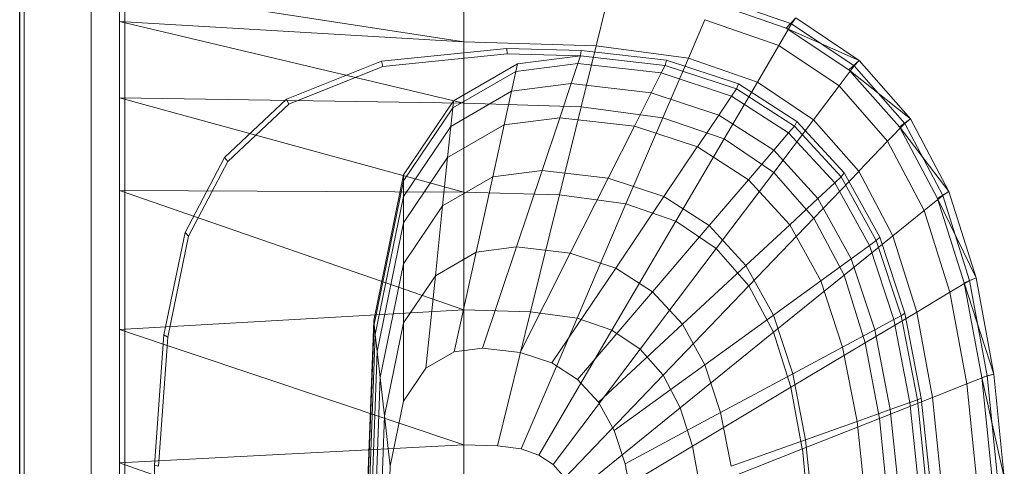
# Model space of a CAD drawing. Header units: metres. Extents: x 397.7 to 427.5, y 12.7 to 28.4.
# Tile 32 of 138: x 404.437 to 404.731, y 26.572 to 26.705. Entities that reach past the tile are written whole.
import ezdxf

# ---------------------------------------------------------------- set-up
doc = ezdxf.new("R2010")
doc.units = ezdxf.units.M
for name, color, linetype, lineweight in [('02_MOBILIARIO', 7, 'Continuous', 18), ('A-DETL-____-MBND', 7, 'Continuous', 18), ('A-GENM-____-OTLN', 7, 'Continuous', 18), ('A-WALL-____-MCUT', 7, 'Continuous', 25), ('A-WALL-____-OTLN', 7, 'Continuous', 25)]:
    doc.layers.add(name, color=color, linetype=linetype, lineweight=lineweight)

# ---------------------------------------------------------------- blocks, each defined once
blk = doc.blocks.new('Family - Rentamans P3-156598-06_CLI_AIGUA_P3')
at = {"layer": 'A-DETL-____-MBND', "color": 253, "true_color": 0xaaaaaa}
for p, q in [((0, 0.36146), (0, 0.00406)), ((0, 0.35983), (0, 0.35008)), ((0, 0.35983), (0.10273, 0.34405)), ((0.10273, 0.35585), (0.10273, 0.34405)), ((0.19894, 0.34814), (0.17596, 0.35605)), ((0.2005, 0.34941), (0.17751, 0.35738)), ((0.14508, 0.3546), (0.1422, 0.34287)), ((0, 0.35008), (0, 0.32734)), ((0.10273, 0.34405), (0, 0.35008)), ((0, 0.35008), (0.10273, 0.32574)), ((0.16971, 0.33917), (0.17461, 0.35061)), ((0.19671, 0.34296), (0.17461, 0.35061)), ((0.19894, 0.34814), (0.20176, 0.35121)), ((0.2005, 0.34941), (0.20176, 0.35121)), ((0.22069, 0.33849), (0.20176, 0.35121)), ((0.19671, 0.34296), (0.2005, 0.34941)), ((0.21762, 0.33569), (0.19894, 0.34814)), ((0.22069, 0.33849), (0.19894, 0.34814)), ((0.21918, 0.33686), (0.2005, 0.34941)), ((0.10273, 0.34405), (0.10273, 0.32574)), ((0.1422, 0.34287), (0.10273, 0.34405)), ((0.07816, 0.33823), (0.11557, 0.34199)), ((0.11557, 0.34199), (0.13769, 0.34144)), ((0.11566, 0.34041), (0.11557, 0.34199)), ((0.13755, 0.33987), (0.13769, 0.34144)), ((0.13769, 0.34144), (0.16318, 0.33856)), ((0.1422, 0.34287), (0.13772, 0.3247)), ((0.16971, 0.33917), (0.1422, 0.34287)), ((0.1903, 0.33203), (0.19671, 0.34296)), ((0.21467, 0.33089), (0.19671, 0.34296)), ((0.04977, 0.3269), (0.07816, 0.33823)), ((0.07861, 0.33669), (0.07816, 0.33823)), ((0.07861, 0.33669), (0.11566, 0.34041)), ((0.11566, 0.34041), (0.13755, 0.33987)), ((0.11875, 0.33749), (0.13755, 0.33987)), ((0.13678, 0.33756), (0.13755, 0.33987)), ((0.13755, 0.33987), (0.1628, 0.33702)), ((0.16971, 0.33917), (0.1621, 0.32141)), ((0.1628, 0.33702), (0.16318, 0.33856)), ((0.16318, 0.33856), (0.18466, 0.33146)), ((0.1903, 0.33203), (0.16971, 0.33917)), ((0.21762, 0.33569), (0.22069, 0.33849)), ((0.21918, 0.33686), (0.22069, 0.33849)), ((0.23596, 0.32112), (0.22069, 0.33849)), ((0.05051, 0.32548), (0.07861, 0.33669)), ((0.09941, 0.32432), (0.11825, 0.33522)), ((0.09963, 0.32643), (0.11875, 0.33749)), ((0.11825, 0.33522), (0.11696, 0.32931)), ((0.11825, 0.33522), (0.13678, 0.33756)), ((0.11875, 0.33749), (0.11825, 0.33522)), ((0.13476, 0.33156), (0.13678, 0.33756)), ((0.13678, 0.33756), (0.16165, 0.33475)), ((0.16165, 0.33475), (0.1628, 0.33702)), ((0.1628, 0.33702), (0.18406, 0.32998)), ((0.21467, 0.33089), (0.21918, 0.33686)), ((0.2327, 0.31866), (0.21762, 0.33569)), ((0.23596, 0.32112), (0.21762, 0.33569)), ((0.23426, 0.31971), (0.21918, 0.33686)), ((0.15867, 0.32886), (0.16165, 0.33475)), ((0.16165, 0.33475), (0.1826, 0.32782)), ((0.18036, 0.31508), (0.1903, 0.33203)), ((0.20704, 0.32079), (0.1903, 0.33203)), ((0.09884, 0.31884), (0.11696, 0.32931)), ((0.11696, 0.32931), (0.11476, 0.31932)), ((0.11696, 0.32931), (0.13476, 0.33156)), ((0.13135, 0.32141), (0.13476, 0.33156)), ((0.13476, 0.33156), (0.15867, 0.32886)), ((0.1826, 0.32782), (0.18406, 0.32998)), ((0.18406, 0.32998), (0.18466, 0.33146)), ((0.18406, 0.32998), (0.20135, 0.31889)), ((0.18466, 0.33146), (0.20212, 0.32026)), ((0.20704, 0.32079), (0.21467, 0.33089)), ((0.22917, 0.3144), (0.21467, 0.33089)), ((0, 0.32734), (0, 0.29972)), ((0.10273, 0.32574), (0, 0.32734)), ((0, 0.32734), (0.10273, 0.29924)), ((0.03136, 0.30959), (0.04977, 0.3269)), ((0.05051, 0.32548), (0.04977, 0.3269)), ((0.08473, 0.30435), (0.09963, 0.32643)), ((0.09941, 0.32432), (0.09963, 0.32643)), ((0.15363, 0.3189), (0.15867, 0.32886)), ((0.15867, 0.32886), (0.17881, 0.3222)), ((0.17881, 0.3222), (0.1826, 0.32782)), ((0.1826, 0.32782), (0.19963, 0.31689)), ((0.03228, 0.30834), (0.05051, 0.32548)), ((0.08473, 0.30256), (0.09941, 0.32432)), ((0.09941, 0.32432), (0.09884, 0.31884)), ((0.10273, 0.32574), (0.10273, 0.29924)), ((0.13772, 0.3247), (0.10273, 0.32574)), ((0.13772, 0.3247), (0.13123, 0.29839)), ((0.1621, 0.32141), (0.13772, 0.3247)), ((0.11476, 0.31932), (0.13135, 0.32141)), ((0.12606, 0.30567), (0.13135, 0.32141)), ((0.13135, 0.32141), (0.15363, 0.3189)), ((0.1621, 0.32141), (0.1511, 0.29571)), ((0.18036, 0.31508), (0.1621, 0.32141)), ((0.1724, 0.31269), (0.17881, 0.3222)), ((0.17881, 0.3222), (0.19518, 0.3117)), ((0.19519, 0.30512), (0.20704, 0.32079)), ((0.20135, 0.31889), (0.20212, 0.32026)), ((0.20212, 0.32026), (0.21621, 0.30495)), ((0.22054, 0.30543), (0.20704, 0.32079)), ((0.2327, 0.31866), (0.23596, 0.32112)), ((0.23426, 0.31971), (0.23596, 0.32112)), ((0.24746, 0.29938), (0.23596, 0.32112)), ((0.08473, 0.29792), (0.09884, 0.31884)), ((0.09788, 0.30955), (0.11476, 0.31932)), ((0.09884, 0.31884), (0.09788, 0.30955)), ((0.11476, 0.31932), (0.11135, 0.30381)), ((0.14581, 0.30344), (0.15363, 0.3189)), ((0.15363, 0.3189), (0.1724, 0.31269)), ((0.19963, 0.31689), (0.20135, 0.31889)), ((0.20135, 0.31889), (0.2153, 0.30374)), ((0.22917, 0.3144), (0.23426, 0.31971)), ((0.24405, 0.29737), (0.2327, 0.31866)), ((0.24746, 0.29938), (0.2327, 0.31866)), ((0.24562, 0.29825), (0.23426, 0.31971)), ((0.18036, 0.31508), (0.16597, 0.29056)), ((0.19519, 0.30512), (0.18036, 0.31508)), ((0.19518, 0.3117), (0.19963, 0.31689)), ((0.19963, 0.31689), (0.21338, 0.30196)), ((0.22054, 0.30543), (0.22917, 0.3144)), ((0.24008, 0.29377), (0.22917, 0.3144)), ((0.16244, 0.29794), (0.17239, 0.31269)), ((0.1724, 0.31269), (0.18765, 0.3029)), ((0.18765, 0.3029), (0.19518, 0.3117)), ((0.19518, 0.3117), (0.20839, 0.29735)), ((0.01958, 0.28716), (0.03136, 0.30959)), ((0.03228, 0.30834), (0.03136, 0.30959)), ((0.08473, 0.29006), (0.09788, 0.30955)), ((0.09788, 0.30955), (0.09638, 0.29516)), ((0.02062, 0.28613), (0.03228, 0.30834)), ((0.11135, 0.30381), (0.12606, 0.30567)), ((0.1184, 0.28289), (0.12606, 0.30567)), ((0.12606, 0.30567), (0.14581, 0.30344)), ((0.07584, 0.26096), (0.08473, 0.30435)), ((0.08473, 0.30256), (0.08473, 0.30435)), ((0.09638, 0.29516), (0.11135, 0.30381)), ((0.11135, 0.30381), (0.10642, 0.28138)), ((0.13449, 0.28107), (0.14581, 0.30344)), ((0.14581, 0.30344), (0.16244, 0.29794)), ((0.17596, 0.28926), (0.18765, 0.3029)), ((0.17806, 0.28244), (0.19519, 0.30512)), ((0.18765, 0.3029), (0.19996, 0.28953)), ((0.20717, 0.2915), (0.19519, 0.30512)), ((0.20717, 0.2915), (0.22054, 0.30542)), ((0.21338, 0.30196), (0.2153, 0.30374)), ((0.2153, 0.30374), (0.21621, 0.30495)), ((0.2153, 0.30374), (0.2258, 0.28478)), ((0.21621, 0.30495), (0.22681, 0.2858)), ((0.23071, 0.2862), (0.22054, 0.30543)), ((0, 0.29972), (0, 0.2583)), ((0.10273, 0.29924), (0, 0.29972)), ((0, 0.29972), (0.10273, 0.26415)), ((0.07598, 0.25981), (0.08473, 0.30256)), ((0.08473, 0.29792), (0.08473, 0.30256)), ((0.20839, 0.29735), (0.21338, 0.30196)), ((0.21338, 0.30196), (0.22372, 0.28328)), ((0.07631, 0.25683), (0.08473, 0.29792)), ((0.08473, 0.29792), (0.08473, 0.29006)), ((0.10273, 0.29924), (0.10273, 0.26415)), ((0.13123, 0.29839), (0.10273, 0.29924)), ((0.13123, 0.29839), (0.12265, 0.26356)), ((0.1511, 0.29571), (0.13123, 0.29839)), ((0.14804, 0.27659), (0.16244, 0.29794)), ((0.16244, 0.29794), (0.17596, 0.28926)), ((0.19996, 0.28953), (0.20839, 0.29735)), ((0.20839, 0.29735), (0.21834, 0.27939)), ((0.24008, 0.29377), (0.24562, 0.29825)), ((0.24405, 0.29737), (0.24746, 0.29938)), ((0.25202, 0.27221), (0.24405, 0.29737)), ((0.25554, 0.27371), (0.24405, 0.29737)), ((0.24562, 0.29825), (0.24746, 0.29938)), ((0.25359, 0.2729), (0.24562, 0.29825)), ((0.25554, 0.27371), (0.24746, 0.29938)), ((0.08473, 0.27788), (0.09638, 0.29516)), ((0.09638, 0.29516), (0.09423, 0.27433)), ((0.1511, 0.29571), (0.13653, 0.26169)), ((0.1511, 0.29571), (0.16597, 0.29056)), ((0.23071, 0.2862), (0.24008, 0.29377)), ((0.24775, 0.26941), (0.24008, 0.29377)), ((0.18781, 0.27134), (0.20717, 0.2915)), ((0.21618, 0.27446), (0.20717, 0.2915)), ((0.07689, 0.25177), (0.08473, 0.29006)), ((0.08473, 0.29006), (0.08473, 0.27788)), ((0.16597, 0.29056), (0.14692, 0.25809)), ((0.15906, 0.26952), (0.17596, 0.28926)), ((0.16597, 0.29056), (0.17805, 0.28244)), ((0.17596, 0.28926), (0.18688, 0.27741)), ((0.18688, 0.27741), (0.19996, 0.28953)), ((0.19996, 0.28953), (0.20923, 0.2728)), ((0.01327, 0.25673), (0.01958, 0.28716)), ((0.01437, 0.25599), (0.02062, 0.28613)), ((0.02062, 0.28613), (0.01958, 0.28716)), ((0.21618, 0.27446), (0.23071, 0.2862)), ((0.2258, 0.28478), (0.22681, 0.2858)), ((0.22681, 0.2858), (0.23426, 0.26319)), ((0.23785, 0.2635), (0.23071, 0.2862)), ((0.10642, 0.28138), (0.1184, 0.28289)), ((0.10826, 0.25273), (0.1184, 0.28289)), ((0.1184, 0.28289), (0.13449, 0.28107)), ((0.17805, 0.28244), (0.15537, 0.25241)), ((0.17805, 0.28244), (0.18781, 0.27134)), ((0.21834, 0.27939), (0.22372, 0.28328)), ((0.22372, 0.28328), (0.2258, 0.28478)), ((0.22372, 0.28328), (0.23099, 0.26122)), ((0.2258, 0.28478), (0.23317, 0.26239)), ((0.09423, 0.27433), (0.10642, 0.28138)), ((0.10642, 0.28138), (0.09989, 0.25167)), ((0.1195, 0.25146), (0.13449, 0.28107)), ((0.13449, 0.28107), (0.14804, 0.27659)), ((0.20923, 0.2728), (0.21834, 0.27939)), ((0.21834, 0.27939), (0.22533, 0.25818)), ((0.07778, 0.24394), (0.08473, 0.27788)), ((0.08473, 0.27788), (0.08473, 0.26025)), ((0.12897, 0.24833), (0.14804, 0.27659)), ((0.14804, 0.27659), (0.15906, 0.26952)), ((0.16795, 0.25986), (0.18688, 0.27741)), ((0.18688, 0.27741), (0.19509, 0.26258)), ((0.08473, 0.26025), (0.09423, 0.27433)), ((0.09423, 0.27433), (0.09137, 0.24674)), ((0.19515, 0.25746), (0.21618, 0.27446)), ((0.22251, 0.25433), (0.21618, 0.27446)), ((0.25202, 0.27221), (0.25554, 0.27371)), ((0.25359, 0.2729), (0.25554, 0.27371)), ((0.26089, 0.24493), (0.25554, 0.27371)), ((0.18781, 0.27134), (0.16218, 0.24466)), ((0.18781, 0.27134), (0.19515, 0.25746)), ((0.19509, 0.26258), (0.20923, 0.2728)), ((0.20923, 0.2728), (0.21574, 0.25304)), ((0.24775, 0.26941), (0.25359, 0.2729)), ((0.2573, 0.24402), (0.25202, 0.27221)), ((0.26089, 0.24493), (0.25202, 0.27221)), ((0.25887, 0.24449), (0.25359, 0.2729)), ((0.13667, 0.24339), (0.15906, 0.26952)), ((0.15906, 0.26952), (0.16795, 0.25986)), ((0.23785, 0.2635), (0.24775, 0.26941)), ((0.25282, 0.2421), (0.24775, 0.26941)), ((0.10273, 0.26415), (0, 0.2583)), ((0.10273, 0.26415), (0.10273, 0.22395)), ((0.12264, 0.26356), (0.10273, 0.26415)), ((0.12264, 0.26356), (0.11281, 0.22365)), ((0.11983, 0.2227), (0.13653, 0.26169)), ((0.12264, 0.26356), (0.13653, 0.26169)), ((0.13653, 0.26169), (0.14692, 0.25809)), ((0.17464, 0.24778), (0.19509, 0.26258)), ((0.19509, 0.26258), (0.20086, 0.24506)), ((0.22251, 0.25433), (0.23785, 0.2635)), ((0.23099, 0.26122), (0.23317, 0.26239)), ((0.23317, 0.26239), (0.23426, 0.26319)), ((0.23317, 0.26239), (0.23806, 0.23729)), ((0.23426, 0.26319), (0.23919, 0.23784)), ((0.24258, 0.23805), (0.23785, 0.2635)), ((0.07287, 0.18276), (0.07584, 0.26096)), ((0.07304, 0.18276), (0.07598, 0.25981)), ((0.07598, 0.25981), (0.07584, 0.26096)), ((0.07631, 0.25683), (0.07598, 0.25981)), ((0.07907, 0.2326), (0.08473, 0.26025)), ((0.08473, 0.26025), (0.08473, 0.23691)), ((0.14288, 0.23664), (0.16795, 0.25986)), ((0.16795, 0.25986), (0.17464, 0.24778)), ((0.22533, 0.25818), (0.23099, 0.26122)), ((0.23099, 0.26122), (0.2358, 0.23649)), ((0, 0.2583), (0, 0.2185)), ((0, 0.2583), (0.10273, 0.22395)), ((0.01046, 0.21786), (0.01327, 0.25673)), ((0.01159, 0.21751), (0.01437, 0.25599)), ((0.01437, 0.25599), (0.01327, 0.25673)), ((0.074, 0.19601), (0.07631, 0.25683)), ((0.07689, 0.25177), (0.07631, 0.25683)), ((0.14692, 0.25809), (0.12509, 0.22088)), ((0.14692, 0.25809), (0.15537, 0.25241)), ((0.19515, 0.25746), (0.16731, 0.23496)), ((0.19515, 0.25746), (0.20031, 0.24107)), ((0.21574, 0.25304), (0.22533, 0.25818)), ((0.22533, 0.25818), (0.22995, 0.23441)), ((0.09989, 0.25167), (0.10826, 0.25273)), ((0.10826, 0.25273), (0.1195, 0.25146)), ((0.20031, 0.24107), (0.22251, 0.25433)), ((0.20086, 0.24506), (0.21574, 0.25304)), ((0.21574, 0.25304), (0.22004, 0.23089)), ((0.2267, 0.23178), (0.22251, 0.25433)), ((0.07426, 0.18276), (0.07689, 0.25177)), ((0.07689, 0.25177), (0.07778, 0.24394)), ((0.09137, 0.24674), (0.09989, 0.25167)), ((0.1195, 0.25146), (0.12897, 0.24833)), ((0.15537, 0.25241), (0.12937, 0.21801)), ((0.15537, 0.25241), (0.16218, 0.24466)), ((0.12897, 0.24833), (0.13667, 0.24339)), ((0.14756, 0.2282), (0.17464, 0.24778)), ((0.17464, 0.24778), (0.17934, 0.23351)), ((0.07545, 0.18276), (0.07778, 0.24394)), ((0.07778, 0.24394), (0.07907, 0.2326)), ((0.08473, 0.23691), (0.09137, 0.24674)), ((0.16218, 0.24466), (0.13282, 0.21409)), ((0.16218, 0.24466), (0.16731, 0.23496)), ((0.17934, 0.23351), (0.20086, 0.24506)), ((0.20086, 0.24506), (0.20468, 0.22542)), ((0.25282, 0.2421), (0.25887, 0.24449)), ((0.2573, 0.24402), (0.26089, 0.24493)), ((0.26035, 0.21386), (0.2573, 0.24402)), ((0.26398, 0.21415), (0.2573, 0.24402)), ((0.25887, 0.24449), (0.26089, 0.24493)), ((0.26192, 0.2141), (0.25887, 0.24449)), ((0.26398, 0.21415), (0.26089, 0.24493)), ((0.13667, 0.24339), (0.14288, 0.23664)), ((0.20031, 0.24107), (0.17092, 0.2235)), ((0.20031, 0.24107), (0.20372, 0.22269)), ((0.24258, 0.23805), (0.25282, 0.2421)), ((0.25575, 0.21289), (0.25282, 0.2421)), ((0.2267, 0.23178), (0.24258, 0.23805)), ((0.24532, 0.21083), (0.24258, 0.23805)), ((0.08078, 0.21759), (0.08473, 0.23691)), ((0.14288, 0.23664), (0.14756, 0.2282)), ((0.22995, 0.23441), (0.2358, 0.23649)), ((0.2358, 0.23649), (0.23806, 0.2373)), ((0.2358, 0.23649), (0.23859, 0.21004)), ((0.23806, 0.23729), (0.23919, 0.23784)), ((0.23806, 0.23729), (0.24088, 0.21045)), ((0.23919, 0.23784), (0.24205, 0.21072)), ((0.07717, 0.18276), (0.07907, 0.2326)), ((0.08078, 0.21759), (0.07907, 0.2326)), ((0.16731, 0.23496), (0.13541, 0.20918)), ((0.15084, 0.21822), (0.17934, 0.23351)), ((0.16731, 0.23496), (0.17092, 0.2235)), ((0.17934, 0.23351), (0.18245, 0.21752)), ((0.22004, 0.23089), (0.22995, 0.23441)), ((0.22995, 0.23441), (0.23263, 0.20898)), ((0.20373, 0.22269), (0.2267, 0.23177)), ((0.20468, 0.22542), (0.22004, 0.23089)), ((0.22004, 0.23089), (0.22254, 0.20719)), ((0.22913, 0.20764), (0.2267, 0.23178)), ((0.14756, 0.2282), (0.15084, 0.21822)), ((0.10273, 0.22395), (0, 0.2185)), ((0.10273, 0.22395), (0.10273, 0.18276)), ((0.10273, 0.22395), (0.11281, 0.22365)), ((0.11281, 0.22365), (0.11983, 0.2227)), ((0.17092, 0.2235), (0.13724, 0.20338)), ((0.17092, 0.2235), (0.1733, 0.21066)), ((0.18245, 0.21752), (0.20468, 0.22542)), ((0.20468, 0.22542), (0.20689, 0.20442)), ((0.11983, 0.2227), (0.12509, 0.22088)), ((0.12509, 0.22088), (0.12937, 0.21801)), ((0.20373, 0.22269), (0.1733, 0.21066)), ((0.20373, 0.22269), (0.2057, 0.20303)), ((0, 0.2185), (0, 0.18276)), ((0, 0.2185), (0.10273, 0.18276)), ((0.00965, 0.18276), (0.01046, 0.21786)), ((0.01159, 0.21751), (0.01046, 0.21786)), ((0.07945, 0.18276), (0.08078, 0.21759)), ((0.12937, 0.21801), (0.13282, 0.21409)), ((0.15084, 0.21822), (0.15302, 0.20705))]:
    blk.add_line(p, q, dxfattribs=at)
blk = doc.blocks.new('Family - LONDR55-XX_ZZ-ARQ-CAA-M3D-Londres55-156494-06_CLI_AIGUA_P3')
at = {"layer": 'A-GENM-____-OTLN', "color": 253, "true_color": 0xaaaaaa}
for p, q in [((0.6, 0.03), (0, 0.03)), ((0.6, 0.03), (0, 0.03)), ((0.6, 0.01), (0, 0.01)), ((0, 0.01), (0.6, 0.01)), ((0, 0.01), (0.6, 0.01)), ((0, 0.01), (0.6, 0.01)), ((0, 0), (0.6, 0)), ((0.6, 0), (0, 0))]:
    blk.add_line(p, q, dxfattribs=at)
blk = doc.blocks.new('Family - Mirall P3-156627-06_CLI_AIGUA_P3')
blk.add_blockref('Family - LONDR55-XX_ZZ-ARQ-CAA-M3D-Londres55-156494-06_CLI_AIGUA_P3', (0, 0))
blk = doc.blocks.new('Family - Evans P3-156746-06_CLI_AIGUA_P3')
at = {"layer": 'A-WALL-____-MCUT', "color": 253, "true_color": 0xaaaaaa}
blk.add_line((0, 0), (4.54879, 0), dxfattribs=at)
at = {"layer": 'A-WALL-____-OTLN', "color": 253, "true_color": 0xaaaaaa}
blk.add_line((0, 0), (4.54879, 0), dxfattribs=at)
at = {"layer": 'A-WALL-____-OTLN', "color": 253, "lineweight": 18, "true_color": 0xaaaaaa}
blk.add_line((0, 0), (4.54879, 0), dxfattribs=at)
blk = doc.blocks.new('LONDR55-XX_ZZ-ARQ-CAA-M3D-Londres55_ifc-1-06_CLI_AIGUA_P3')
at = {"layer": '02_MOBILIARIO', "color": 253, "lineweight": 18, "true_color": 0xaaaaaa}
blk.add_blockref('Family - Rentamans P3-156598-06_CLI_AIGUA_P3', (404.46677, 26.35405), dxfattribs=at)
at = {"layer": 'A-GENM-____-OTLN', "color": 253, "lineweight": 18, "true_color": 0xaaaaaa, "rotation": 90}
blk.add_blockref('Family - Mirall P3-156627-06_CLI_AIGUA_P3', (404.46831, 26.22386), dxfattribs=at)
at = {"layer": 'A-WALL-____-OTLN', "color": 253, "lineweight": 18, "true_color": 0xaaaaaa, "rotation": 90}
blk.add_blockref('Family - Evans P3-156746-06_CLI_AIGUA_P3', (404.43698, 23.51946), dxfattribs=at)

msp = doc.modelspace()

# ---------------------------------------------------------------- block references
at = {"lineweight": 5}
msp.add_blockref('LONDR55-XX_ZZ-ARQ-CAA-M3D-Londres55_ifc-1-06_CLI_AIGUA_P3', (0, 0), dxfattribs=at)

doc.saveas('drawing.dxf')
